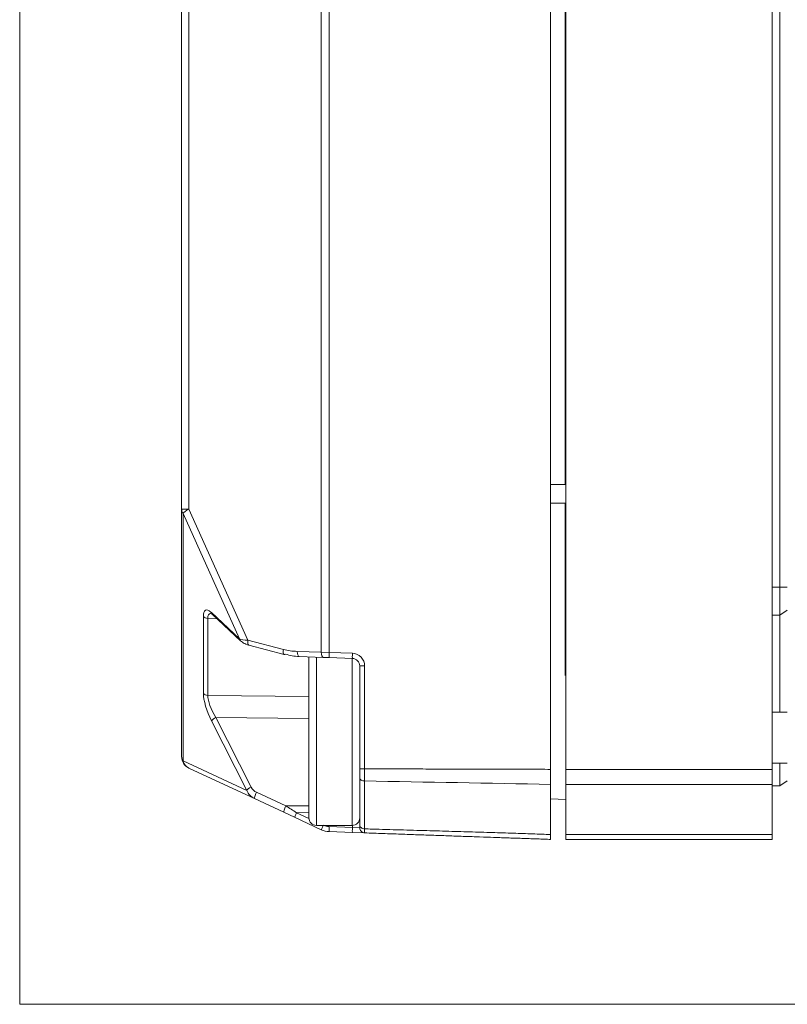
# Model space of a CAD drawing. Header units: millimetres. Extents: x 4 to 836, y 5 to 589.
# Tile 1 of 75: x 115 to 145, y 289 to 327. Entities that reach past the tile are written whole.
import ezdxf

# ---------------------------------------------------------------- set-up
doc = ezdxf.new("R2010")
doc.units = ezdxf.units.MM
doc.layers.add('1', color=7, linetype='Continuous', true_color=0xffffff)

msp = doc.modelspace()

# ---------------------------------------------------------------- linework, layer by layer
at = {"layer": '1', "color": 251, "linetype": 'Continuous', "lineweight": 18}
for q in [(114.731, 389.596), (203.34, 288.642)]:
    msp.add_line((114.731, 288.642), q, dxfattribs=at)
at = {"layer": '1', "color": 7, "linetype": 'Continuous', "lineweight": 18}
for p, q in [((135.593, 380.368), (135.593, 297.87)), ((121.093, 308.092), (121.093, 369.611)), ((121.093, 298.375), (121.093, 308.092)), ((122.312, 303.946), (123.409, 302.914)), ((123.734, 302.749), (125.126, 302.386)), ((126.659, 302.269), (125.714, 302.302)), ((126.892, 302.261), (126.659, 302.269)), ((127.804, 302.229), (126.892, 302.261)), ((128.093, 297.89), (128.093, 301.929)), ((123.959, 296.72), (121.382, 297.922)), ((128.093, 295.692), (128.093, 297.532)), ((135.593, 295.311), (135.593, 297.28)), ((125.111, 296.183), (123.959, 296.72)), ((125.535, 295.986), (125.111, 296.183)), ((126.582, 295.497), (125.535, 295.986)), ((127.804, 295.391), (126.892, 295.423)), ((128.286, 295.374), (127.804, 295.391))]:
    msp.add_line(p, q, dxfattribs=at)
at = {"layer": '1', "color": 252, "linetype": 'Continuous', "lineweight": 18}
for p, q in [((136.193, 297.87), (136.193, 380.368)), ((144.293, 297.87), (144.293, 380.368)), ((144.593, 305.019), (144.593, 373.219)), ((144.593, 303.919), (144.593, 305.019)), ((144.593, 303.919), (144.893, 304.119)), ((144.593, 303.919), (144.293, 303.919)), ((144.593, 300.119), (144.593, 303.919)), ((126.093, 302.269), (126.093, 295.969)), ((144.893, 300.119), (144.293, 300.119)), ((136.193, 297.28), (136.193, 297.87)), ((144.293, 298.119), (144.893, 298.119)), ((144.293, 297.87), (144.293, 297.28)), ((144.593, 297.219), (144.593, 298.119)), ((144.593, 297.219), (144.893, 297.419)), ((136.193, 297.28), (136.193, 295.312)), ((144.293, 297.28), (144.293, 295.312)), ((144.593, 297.219), (144.293, 297.219)), ((135.593, 296.706), (136.193, 296.685)), ((126.393, 295.669), (127.793, 295.669)), ((136.193, 295.119), (136.193, 295.312)), ((144.293, 295.119), (136.193, 295.119)), ((144.293, 295.119), (144.293, 295.312))]:
    msp.add_line(p, q, dxfattribs=at)
at = {"layer": '1', "color": 7, "linetype": 'Continuous', "lineweight": 13}
for p, q in [((126.582, 302.469), (126.582, 375.769)), ((126.892, 375.777), (126.892, 302.461)), ((121.382, 369.611), (121.382, 308.092)), ((121.382, 308.092), (121.093, 308.092)), ((121.148, 307.924), (121.148, 298.207)), ((123.368, 302.993), (121.148, 307.924)), ((121.382, 308.092), (123.7, 302.943)), ((122.27, 304.024), (123.368, 302.993)), ((121.95, 300.853), (121.95, 303.878)), ((122.121, 303.797), (122.121, 300.772)), ((122.486, 303.782), (122.121, 303.797)), ((123.7, 302.943), (125.092, 302.579)), ((125.637, 302.502), (126.582, 302.469)), ((126.582, 302.469), (126.892, 302.461)), ((126.892, 302.461), (127.804, 302.429)), ((128.093, 301.929), (128.286, 301.929)), ((128.286, 301.929), (128.286, 297.89)), ((122.121, 300.772), (126.093, 300.731)), ((123.654, 297.038), (122.27, 299.773)), ((126.093, 299.87), (122.442, 299.908)), ((122.442, 299.908), (123.825, 297.172)), ((121.148, 298.207), (123.654, 297.038)), ((128.286, 297.413), (128.286, 295.531)), ((124.036, 296.968), (125.189, 296.431)), ((125.189, 296.431), (126.093, 296.437)), ((126.093, 296.17), (125.612, 296.167)), ((125.612, 296.167), (126.094, 295.942)), ((126.892, 295.623), (127.804, 295.591)), ((127.804, 295.591), (127.804, 295.669)), ((127.804, 295.591), (128.093, 295.574))]:
    msp.add_line(p, q, dxfattribs=at)
at = {"layer": '1', "color": 3, "linetype": 'Continuous', "lineweight": 18}
for p, q in [((136.168, 309.061), (136.168, 371.621)), ((136.168, 301.552), (136.168, 308.321))]:
    msp.add_line(p, q, dxfattribs=at)
at = {"layer": '1', "color": 3, "linetype": 'Continuous', "lineweight": 13}
for p, q in [((135.593, 309.061), (136.193, 309.061)), ((136.168, 309.061), (135.593, 309.061)), ((136.168, 308.321), (135.593, 308.321))]:
    msp.add_line(p, q, dxfattribs=at)
at = {"layer": '1', "color": 252, "linetype": 'Continuous', "lineweight": 13}
for p, q in [((144.593, 305.019), (144.293, 305.019)), ((144.593, 305.019), (144.893, 305.019)), ((126.393, 302.278), (126.393, 295.669)), ((127.793, 295.669), (127.793, 302.23)), ((136.193, 297.87), (144.293, 297.87)), ((144.293, 297.28), (136.193, 297.28)), ((136.193, 295.312), (144.293, 295.312))]:
    msp.add_line(p, q, dxfattribs=at)
at = {"layer": '1', "color": 7, "linetype": 'Continuous', "lineweight": 13}
for centre, radius, start, end in [((127.786, 301.929), 0.5, 0, 88), ((126.913, 296.222), 0.6, 245, 268)]:
    msp.add_arc(centre, radius, start, end, dxfattribs=at)
at = {"layer": '1', "color": 252, "linetype": 'Continuous', "lineweight": 18}
for centre, start, end in [((126.393, 302.269), 176.2116, 180), ((126.393, 295.969), 180, 270), ((127.793, 295.969), 270, 0)]:
    msp.add_arc(centre, 0.3, start, end, dxfattribs=at)
at = {"layer": '1', "color": 7, "linetype": 'Continuous', "lineweight": 18}
for centre, radius, start, end in [((127.793, 301.929), 0.3, 0, 88), ((121.593, 298.375), 0.5, 180, 245), ((126.92, 296.222), 0.8, 245, 268)]:
    msp.add_arc(centre, radius, start, end, dxfattribs=at)
at = {"layer": '1', "color": 7, "linetype": 'Continuous', "lineweight": 13}
for centre, major_axis, ratio, start_param, end_param in [((121.593, 308.092), (0.5, 0), 0.743145, 3.141593, 3.612832), ((121.593, 308.092), (0.456, 0.205), 0.188023, 1.966396, 2.827141), ((122.469, 303.112), (-0.43, 1.009), 0.28869, 5.759008, 6.879266), ((122.648, 303.18), (-0.456, 0.804), 0.326799, 6.112461, 6.814655), ((122.128, 303.945), (-0.2, 0), 0.743145, 0.471239, 1.53589), ((123.546, 303.06), (0.137, 0.146), 0.809082, 2.598369, 3.141547), ((123.848, 303.084), (-0.527, -0.041), 0.256337, 0.406173, 1.266918), ((123.785, 302.943), (0.051, 0.194), 0.41126, 1.677769, 3.141566), ((125.177, 302.579), (0.051, 0.194), 0.41126, 1.677769, 3.141566), ((125.637, 303.102), (-1.265, 0.057), 0.473744, 1.146995, 1.591778), ((125.721, 302.502), (0.007, 0.2), 0.422407, 1.585546, 3.141593), ((126.666, 302.469), (0.007, 0.2), 0.422407, 1.585546, 3.141593), ((126.899, 302.461), (0.007, 0.2), 0.034878, 1.572014, 3.141593), ((127.811, 302.429), (0.007, 0.2), 0.034878, 1.572014, 3.141593), ((122.128, 300.92), (-0.2, 0), 0.743145, 0.471239, 1.53589), ((122.469, 300.104), (-0.427, 0.996), 0.295727, 0.603439, 1.780723), ((122.648, 300.172), (-0.45, 0.789), 0.344689, 0.534391, 1.711674), ((122.449, 299.841), (-0.178, -0.09), 0.315704, 4.592681, 5.957295), ((121.593, 298.375), (0.5, 0), 0.743145, 3.141593, 3.612832), ((121.593, 298.375), (0.211, 0.453), 0.909575, 2.321737, 3.141593), ((123.832, 297.105), (0.178, 0.09), 0.315704, 1.451088, 2.815702), ((124.122, 297.26), (-0.275, 0.245), 0.795454, 1.110926, 1.930782), ((124.043, 296.902), (0.085, 0.181), 0.180231, 1.279078, 3.141593), ((125.196, 296.364), (0.085, 0.181), 0.180231, 1.279078, 3.141593), ((125.62, 296.167), (-1.272, 0.792), 0.002487, 1.226518, 1.566648), ((125.619, 296.167), (0.085, 0.181), 0.031633, 1.585546, 3.141593), ((126.666, 295.679), (0.085, 0.181), 0.031633, 1.638425, 3.141593), ((126.899, 295.623), (0.007, 0.2), 0.034878, 1.572014, 3.141593), ((127.811, 295.591), (0.007, 0.2), 0.034878, 1.572014, 3.141593)]:
    msp.add_ellipse(centre, major_axis=major_axis, ratio=ratio, start_param=start_param, end_param=end_param, dxfattribs=at)
at = {"layer": '1', "color": 7, "linetype": 'Continuous', "lineweight": 18}
for centre, major_axis, ratio, start_param, end_param in [((122.469, 303.112), (-0.43, 1.009), 0.28869, 5.701983, 5.759008), ((122.449, 304.092), (0.137, 0.146), 0.809082, 2.598369, 3.141615), ((125.177, 302.579), (0.051, 0.194), 0.41126, 3.141572, 3.633166), ((125.722, 303.102), (-1.266, 0.066), 0.63081, 1.153009, 1.597793), ((124.129, 297.193), (-0.373, 0.407), 0.887848, 1.187187, 2.007043)]:
    msp.add_ellipse(centre, major_axis=major_axis, ratio=ratio, start_param=start_param, end_param=end_param, dxfattribs=at)
for points, knots in [([(122.24, 303.996), (122.24, 303.997), (122.252, 303.998), (122.278, 303.971), (122.312, 303.946)], [0, 0, 0, 0, 0.289466, 1, 1, 1, 1]), ([(123.409, 302.914), (123.431, 302.894), (123.507, 302.834), (123.62, 302.782), (123.715, 302.754), (123.734, 302.749)], [0, 0, 0, 0, 0.263158, 0.851867, 1, 1, 1, 1]), ([(128.093, 297.532), (128.093, 297.558), (128.093, 297.585), (128.093, 297.627), (128.093, 297.642), (128.093, 297.671), (128.093, 297.686), (128.093, 297.732), (128.093, 297.763), (128.093, 297.826), (128.093, 297.858), (128.093, 297.89)], [0, 0, 0, 0, 0.25, 0.25, 0.375, 0.375, 0.5, 0.5, 0.75, 0.75, 1, 1, 1, 1]), ([(128.093, 295.574), (128.093, 295.574), (128.093, 295.577), (128.093, 295.584), (128.093, 295.587), (128.093, 295.595), (128.093, 295.599), (128.093, 295.609), (128.093, 295.615), (128.093, 295.627), (128.093, 295.634), (128.093, 295.656), (128.093, 295.673), (128.093, 295.692)], [0, 0, 0, 0, 0.25, 0.25, 0.375, 0.375, 0.5, 0.5, 0.625, 0.625, 0.75, 0.75, 1, 1, 1, 1]), ([(128.093, 295.574), (128.093, 295.548), (128.098, 295.523), (128.117, 295.475), (128.131, 295.454), (128.167, 295.417), (128.188, 295.402), (128.235, 295.381), (128.26, 295.375), (128.286, 295.374)], [0, 0, 0, 0, 0.25, 0.25, 0.5, 0.5, 0.75, 0.75, 1, 1, 1, 1])]:
    msp.add_open_spline(points, degree=3, knots=knots, dxfattribs=at)
at = {"layer": '1', "color": 7, "linetype": 'Continuous', "lineweight": 13}
for points, knots in [([(128.093, 297.89), (128.093, 297.89), (128.098, 297.89), (128.117, 297.89), (128.131, 297.89), (128.167, 297.89), (128.188, 297.89), (128.235, 297.89), (128.26, 297.89), (128.286, 297.89)], [0, 0, 0, 0, 0.25, 0.25, 0.5, 0.5, 0.75, 0.75, 1, 1, 1, 1]), ([(128.286, 297.89), (128.286, 297.884), (128.286, 297.879), (128.286, 297.868), (128.286, 297.852), (128.286, 297.815), (128.286, 297.763), (128.286, 297.721), (128.286, 297.68), (128.286, 297.659), (128.286, 297.619), (128.286, 297.599), (128.286, 297.56), (128.286, 297.54), (128.286, 297.503), (128.286, 297.484), (128.286, 297.457), (128.286, 297.444), (128.286, 297.431), (128.286, 297.422), (128.286, 297.418), (128.286, 297.413)], [0, 0, 0, 0, 0.03125, 0.03125, 0.0625, 0.125, 0.25, 0.375, 0.375, 0.5, 0.5, 0.625, 0.625, 0.75, 0.75, 0.875, 0.875, 0.9375, 0.96875, 0.96875, 1, 1, 1, 1]), ([(128.093, 297.532), (128.093, 297.517), (128.098, 297.501), (128.117, 297.473), (128.131, 297.46), (128.167, 297.439), (128.188, 297.43), (128.235, 297.417), (128.26, 297.414), (128.286, 297.413)], [0, 0, 0, 0, 0.25, 0.25, 0.5, 0.5, 0.75, 0.75, 1, 1, 1, 1]), ([(128.093, 295.692), (128.093, 295.671), (128.098, 295.651), (128.117, 295.612), (128.131, 295.595), (128.167, 295.565), (128.188, 295.553), (128.235, 295.536), (128.26, 295.532), (128.286, 295.531)], [0, 0, 0, 0, 0.25, 0.25, 0.5, 0.5, 0.75, 0.75, 1, 1, 1, 1]), ([(128.286, 295.531), (128.286, 295.528), (128.286, 295.525), (128.286, 295.518), (128.286, 295.509), (128.286, 295.489), (128.286, 295.463), (128.286, 295.445), (128.286, 295.429), (128.286, 295.421), (128.286, 295.408), (128.286, 295.402), (128.286, 295.392), (128.286, 295.388), (128.286, 295.381), (128.286, 295.378), (128.286, 295.376), (128.286, 295.375), (128.286, 295.374), (128.286, 295.374), (128.286, 295.374), (128.286, 295.374)], [0, 0, 0, 0, 0.031358, 0.031358, 0.062715, 0.125431, 0.250862, 0.376292, 0.376292, 0.501723, 0.501723, 0.627154, 0.627154, 0.752585, 0.752585, 0.878015, 0.878015, 0.940731, 0.972088, 0.972088, 1, 1, 1, 1]), ([(128.286, 295.531), (128.475, 295.526), (128.849, 295.515), (129.402, 295.5), (129.94, 295.485), (130.464, 295.47), (130.972, 295.456), (131.466, 295.442), (131.945, 295.427), (132.409, 295.414), (132.858, 295.4), (133.293, 295.387), (133.712, 295.374), (134.117, 295.361), (134.507, 295.348), (134.882, 295.336), (135.243, 295.323), (135.478, 295.315), (135.593, 295.311)], [0, 0, 0, 0, 0.07772, 0.15341, 0.227071, 0.298702, 0.368304, 0.435877, 0.501421, 0.564935, 0.62642, 0.685876, 0.743302, 0.7987, 0.852068, 0.903408, 0.952718, 1, 1, 1, 1])]:
    msp.add_open_spline(points, degree=3, knots=knots, dxfattribs=at)
for points, degree in [([(128.286, 297.89), (135.593, 297.87)], 1), ([(135.593, 297.28), (133.157, 297.325), (130.722, 297.369), (128.286, 297.413)], 3)]:
    msp.add_open_spline(points, degree=degree, dxfattribs=at)
at = {"layer": '1', "color": 7, "linetype": 'Continuous', "lineweight": 18}
for points in [[(135.593, 297.87), (135.593, 297.544), (135.593, 297.28)], [(135.593, 295.119), (132.902, 295.213), (128.286, 295.374)], [(135.593, 295.311), (135.593, 295.119), (135.593, 295.119)]]:
    msp.add_open_spline(points, degree=2, dxfattribs=at)

doc.saveas('drawing.dxf')
